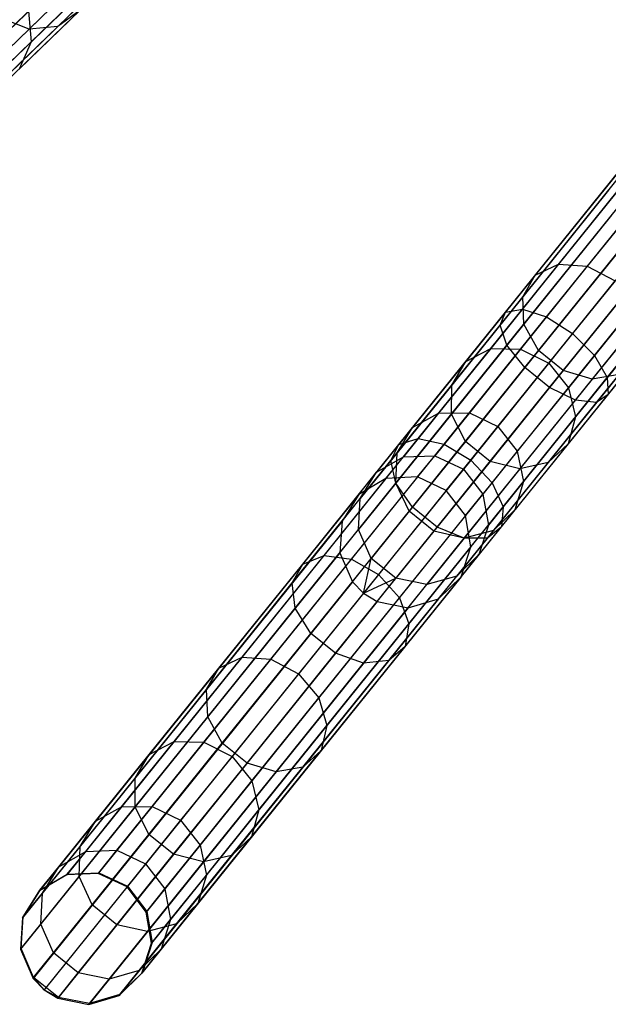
# Model space of a CAD drawing. Extents: x -91 to 92, y -91 to 92.
# Tile 2 of 256: x -57.52 to -48.63, y -71.09 to -56.21. Entities that reach past the tile are written whole.
import ezdxf

# ---------------------------------------------------------------- set-up
doc = ezdxf.new("R2010")
doc.units = 0
doc.header["$LTSCALE"] = 25.4
doc.layers.get('0').update_dxf_attribs({"linetype": 'CONTINUOUS'})

# ---------------------------------------------------------------- blocks, each defined once
blk = doc.blocks.new('NL2500012258_STL_2')
at = {"color": 0}
for p, q in [((34.42, -56.933, 31.687), (36.193, -55.215, 30.267)), ((34.42, -56.933, 31.687), (36.193, -55.215, 30.267)), ((34.542, -57.315, 31.425), (36.344, -55.568, 29.981)), ((34.542, -57.315, 31.425), (36.344, -55.568, 29.981)), ((36.117, -55.565, 170.388), (34.864, -56.779, 167.811)), ((36.117, -55.565, 170.388), (34.864, -56.779, 167.811)), ((36.528, -55.545, 170.143), (35.299, -56.737, 167.616)), ((36.528, -55.545, 170.143), (35.299, -56.737, 167.616)), ((33.899, -57.715, 30.336), (35.823, -55.849, 28.794)), ((33.899, -57.715, 30.336), (35.823, -55.849, 28.794)), ((34.248, -57.756, 30.661), (36.135, -55.926, 29.149)), ((34.248, -57.756, 30.661), (36.135, -55.926, 29.149)), ((34.479, -57.612, 31.055), (36.323, -55.824, 29.578)), ((34.479, -57.612, 31.055), (36.323, -55.824, 29.578)), ((35.796, -56.099, 167.157), (34.895, -56.972, 164.527)), ((35.796, -56.099, 167.157), (34.895, -56.972, 164.527)), ((34.858, -56.509, 164.412), (34.26, -57.089, 161.67)), ((34.858, -56.509, 164.412), (34.26, -57.089, 161.67)), ((35.635, -56.491, 167.38), (34.714, -57.384, 164.689)), ((35.635, -56.491, 167.38), (34.714, -57.384, 164.689)), ((34.858, -56.509, 164.412), (34.895, -56.972, 164.527)), ((34.858, -56.509, 164.412), (34.895, -56.972, 164.527)), ((35.635, -56.491, 167.38), (35.299, -56.737, 167.616)), ((35.635, -56.491, 167.38), (35.299, -56.737, 167.616)), ((34.864, -56.779, 167.811), (34.431, -56.609, 167.922)), ((34.864, -56.779, 167.811), (34.431, -56.609, 167.922)), ((34.864, -56.779, 167.811), (33.903, -57.712, 165.003)), ((34.864, -56.779, 167.811), (33.903, -57.712, 165.003)), ((35.299, -56.737, 167.616), (34.356, -57.651, 164.861)), ((35.299, -56.737, 167.616), (34.356, -57.651, 164.861)), ((35.299, -56.737, 167.616), (34.864, -56.779, 167.811)), ((35.299, -56.737, 167.616), (34.864, -56.779, 167.811)), ((34.895, -56.972, 164.527), (34.287, -57.562, 161.739)), ((34.895, -56.972, 164.527), (34.287, -57.562, 161.739)), ((34.895, -56.972, 164.527), (34.714, -57.384, 164.689)), ((34.895, -56.972, 164.527), (34.714, -57.384, 164.689)), ((42.061, -61.055, 29.578), (43.79, -58.906, 28.498)), ((42.061, -61.055, 29.578), (43.79, -58.906, 28.498)), ((42.314, -61.011, 29.981), (44.005, -58.91, 28.926)), ((42.314, -61.011, 29.981), (44.005, -58.91, 28.926)), ((43.776, -58.924, 172.039), (42.508, -60.499, 169.848)), ((43.776, -58.924, 172.039), (42.508, -60.499, 169.848)), ((44.099, -58.793, 171.712), (42.86, -60.332, 169.57)), ((44.099, -58.793, 171.712), (42.86, -60.332, 169.57)), ((44.514, -58.849, 171.48), (43.295, -60.363, 169.373)), ((44.514, -58.849, 171.48), (43.295, -60.363, 169.373)), ((41.977, -61.252, 29.149), (43.748, -59.051, 28.044)), ((41.977, -61.252, 29.149), (43.748, -59.051, 28.044)), ((42.68, -61.128, 30.267), (44.343, -59.062, 29.23)), ((42.68, -61.128, 30.267), (44.343, -59.062, 29.23)), ((43.617, -59.213, 172.386), (42.32, -60.826, 170.143)), ((43.617, -59.213, 172.386), (42.32, -60.826, 170.143)), ((42.082, -61.555, 28.794), (43.887, -59.312, 27.668)), ((42.082, -61.555, 28.794), (43.887, -59.312, 27.668)), ((44.726, -59.327, 29.339), (43.073, -61.381, 30.37)), ((44.726, -59.327, 29.339), (43.073, -61.381, 30.37)), ((43.661, -59.593, 172.674), (42.338, -61.237, 170.388)), ((43.661, -59.593, 172.674), (42.338, -61.237, 170.388)), ((42.352, -61.895, 28.593), (44.176, -59.628, 27.455)), ((42.352, -61.895, 28.593), (44.176, -59.628, 27.455)), ((43.404, -61.711, 30.267), (45.067, -59.645, 29.23)), ((43.404, -61.711, 30.267), (45.067, -59.645, 29.23)), ((42.725, -62.195, 28.593), (44.549, -59.928, 27.455)), ((42.725, -62.195, 28.593), (44.549, -59.928, 27.455)), ((43.597, -62.043, 29.981), (45.287, -59.942, 28.926)), ((43.597, -62.043, 29.981), (45.287, -59.942, 28.926)), ((43.896, -59.977, 172.837), (42.559, -61.638, 170.526)), ((43.896, -59.977, 172.837), (42.559, -61.638, 170.526)), ((43.115, -62.386, 28.794), (44.92, -60.143, 27.668)), ((43.115, -62.386, 28.794), (44.92, -60.143, 27.668)), ((43.434, -62.424, 29.149), (45.205, -60.223, 28.044)), ((43.434, -62.424, 29.149), (45.205, -60.223, 28.044)), ((43.608, -62.3, 29.578), (45.337, -60.151, 28.498)), ((43.608, -62.3, 29.578), (45.337, -60.151, 28.498)), ((42.86, -60.332, 169.57), (41.836, -61.605, 167.157)), ((42.86, -60.332, 169.57), (41.836, -61.605, 167.157)), ((43.295, -60.363, 169.373), (42.288, -61.615, 166.999)), ((43.295, -60.363, 169.373), (42.288, -61.615, 166.999)), ((42.508, -60.499, 169.848), (42.86, -60.332, 169.57)), ((42.508, -60.499, 169.848), (42.86, -60.332, 169.57)), ((42.86, -60.332, 169.57), (43.295, -60.363, 169.373)), ((42.86, -60.332, 169.57), (43.295, -60.363, 169.373)), ((44.269, -60.277, 172.837), (42.932, -61.938, 170.526)), ((44.269, -60.277, 172.837), (42.932, -61.938, 170.526)), ((43.295, -60.363, 169.373), (43.714, -60.585, 169.302)), ((43.295, -60.363, 169.373), (43.714, -60.585, 169.302)), ((42.508, -60.499, 169.848), (41.46, -61.801, 167.38)), ((42.508, -60.499, 169.848), (41.46, -61.801, 167.38)), ((42.32, -60.826, 170.143), (42.508, -60.499, 169.848)), ((42.32, -60.826, 170.143), (42.508, -60.499, 169.848)), ((44.694, -60.424, 172.674), (43.371, -62.068, 170.388)), ((44.694, -60.424, 172.674), (43.371, -62.068, 170.388)), ((42.712, -61.829, 166.943), (43.714, -60.585, 169.302)), ((42.712, -61.829, 166.943), (43.714, -60.585, 169.302)), ((42.32, -60.826, 170.143), (41.247, -62.159, 167.616)), ((42.32, -60.826, 170.143), (41.247, -62.159, 167.616)), ((42.338, -61.237, 170.388), (42.32, -60.826, 170.143)), ((42.338, -61.237, 170.388), (42.32, -60.826, 170.143)), ((40.741, -62.966, 31.425), (42.314, -61.011, 29.981)), ((40.741, -62.966, 31.425), (42.314, -61.011, 29.981)), ((42.061, -61.055, 29.578), (42.314, -61.011, 29.981)), ((42.061, -61.055, 29.578), (42.314, -61.011, 29.981)), ((42.314, -61.011, 29.981), (42.68, -61.128, 30.267)), ((42.314, -61.011, 29.981), (42.68, -61.128, 30.267)), ((44.019, -60.946, 169.373), (43.012, -62.198, 166.999)), ((44.019, -60.946, 169.373), (43.012, -62.198, 166.999)), ((40.451, -63.056, 31.055), (42.061, -61.055, 29.578)), ((40.451, -63.056, 31.055), (42.061, -61.055, 29.578)), ((41.132, -63.052, 31.687), (42.68, -61.128, 30.267)), ((41.132, -63.052, 31.687), (42.68, -61.128, 30.267)), ((41.977, -61.252, 29.149), (42.061, -61.055, 29.578)), ((41.977, -61.252, 29.149), (42.061, -61.055, 29.578)), ((42.68, -61.128, 30.267), (43.073, -61.381, 30.37)), ((42.68, -61.128, 30.267), (43.073, -61.381, 30.37)), ((40.329, -63.3, 30.661), (41.977, -61.252, 29.149)), ((40.329, -63.3, 30.661), (41.977, -61.252, 29.149)), ((42.338, -61.237, 170.388), (41.244, -62.596, 167.811)), ((42.338, -61.237, 170.388), (41.244, -62.596, 167.811)), ((42.082, -61.555, 28.794), (41.977, -61.252, 29.149)), ((42.082, -61.555, 28.794), (41.977, -61.252, 29.149)), ((42.559, -61.638, 170.526), (42.338, -61.237, 170.388)), ((42.559, -61.638, 170.526), (42.338, -61.237, 170.388)), ((43.073, -61.381, 30.37), (41.534, -63.293, 31.782)), ((43.073, -61.381, 30.37), (41.534, -63.293, 31.782)), ((43.073, -61.381, 30.37), (43.404, -61.711, 30.267)), ((43.073, -61.381, 30.37), (43.404, -61.711, 30.267)), ((44.143, -61.364, 169.57), (43.118, -62.637, 167.157)), ((44.143, -61.364, 169.57), (43.118, -62.637, 167.157)), ((40.402, -63.643, 30.336), (42.082, -61.555, 28.794)), ((40.402, -63.643, 30.336), (42.082, -61.555, 28.794)), ((41.836, -61.605, 167.157), (41.05, -62.583, 164.527)), ((41.836, -61.605, 167.157), (41.05, -62.583, 164.527)), ((41.46, -61.801, 167.38), (41.836, -61.605, 167.157)), ((41.46, -61.801, 167.38), (41.836, -61.605, 167.157)), ((41.836, -61.605, 167.157), (42.288, -61.615, 166.999)), ((41.836, -61.605, 167.157), (42.288, -61.615, 166.999)), ((42.352, -61.895, 28.593), (42.082, -61.555, 28.794)), ((42.352, -61.895, 28.593), (42.082, -61.555, 28.794)), ((42.559, -61.638, 170.526), (41.454, -63.012, 167.922)), ((42.559, -61.638, 170.526), (41.454, -63.012, 167.922)), ((42.288, -61.615, 166.999), (41.514, -62.577, 164.412)), ((42.288, -61.615, 166.999), (41.514, -62.577, 164.412)), ((41.856, -63.635, 31.687), (43.404, -61.711, 30.267)), ((41.856, -63.635, 31.687), (43.404, -61.711, 30.267)), ((42.288, -61.615, 166.999), (42.712, -61.829, 166.943)), ((42.288, -61.615, 166.999), (42.712, -61.829, 166.943)), ((42.932, -61.938, 170.526), (42.559, -61.638, 170.526)), ((42.932, -61.938, 170.526), (42.559, -61.638, 170.526)), ((44.055, -61.744, 169.848), (43.007, -63.046, 167.38)), ((44.055, -61.744, 169.848), (43.007, -63.046, 167.38)), ((43.404, -61.711, 30.267), (43.597, -62.043, 29.981)), ((43.404, -61.711, 30.267), (43.597, -62.043, 29.981)), ((40.654, -64.006, 30.152), (42.352, -61.895, 28.593)), ((40.654, -64.006, 30.152), (42.352, -61.895, 28.593)), ((41.46, -61.801, 167.38), (40.656, -62.801, 164.689)), ((41.46, -61.801, 167.38), (40.656, -62.801, 164.689)), ((41.247, -62.159, 167.616), (41.46, -61.801, 167.38)), ((41.247, -62.159, 167.616), (41.46, -61.801, 167.38)), ((41.943, -62.785, 164.371), (42.712, -61.829, 166.943)), ((41.943, -62.785, 164.371), (42.712, -61.829, 166.943)), ((42.725, -62.195, 28.593), (42.352, -61.895, 28.593)), ((42.725, -62.195, 28.593), (42.352, -61.895, 28.593)), ((42.712, -61.829, 166.943), (43.012, -62.198, 166.999)), ((42.712, -61.829, 166.943), (43.012, -62.198, 166.999)), ((42.932, -61.938, 170.526), (41.826, -63.312, 167.922)), ((42.932, -61.938, 170.526), (41.826, -63.312, 167.922)), ((42.023, -63.998, 31.425), (43.597, -62.043, 29.981)), ((42.023, -63.998, 31.425), (43.597, -62.043, 29.981)), ((43.777, -61.998, 170.143), (42.704, -63.331, 167.616)), ((43.777, -61.998, 170.143), (42.704, -63.331, 167.616)), ((43.371, -62.068, 170.388), (42.932, -61.938, 170.526)), ((43.371, -62.068, 170.388), (42.932, -61.938, 170.526)), ((43.777, -61.998, 170.143), (43.371, -62.068, 170.388)), ((43.777, -61.998, 170.143), (43.371, -62.068, 170.388)), ((43.597, -62.043, 29.981), (43.608, -62.3, 29.578)), ((43.597, -62.043, 29.981), (43.608, -62.3, 29.578)), ((41.247, -62.159, 167.616), (40.423, -63.183, 164.861)), ((41.247, -62.159, 167.616), (40.423, -63.183, 164.861)), ((41.027, -64.306, 30.152), (42.725, -62.195, 28.593)), ((41.027, -64.306, 30.152), (42.725, -62.195, 28.593)), ((41.244, -62.596, 167.811), (41.247, -62.159, 167.616)), ((41.244, -62.596, 167.811), (41.247, -62.159, 167.616)), ((43.012, -62.198, 166.999), (42.238, -63.159, 164.412)), ((43.012, -62.198, 166.999), (42.238, -63.159, 164.412)), ((43.371, -62.068, 170.388), (42.278, -63.427, 167.811)), ((43.371, -62.068, 170.388), (42.278, -63.427, 167.811)), ((43.115, -62.386, 28.794), (42.725, -62.195, 28.593)), ((43.115, -62.386, 28.794), (42.725, -62.195, 28.593)), ((43.012, -62.198, 166.999), (43.118, -62.637, 167.157)), ((43.012, -62.198, 166.999), (43.118, -62.637, 167.157)), ((41.998, -64.3, 31.055), (43.608, -62.3, 29.578)), ((41.998, -64.3, 31.055), (43.608, -62.3, 29.578)), ((43.608, -62.3, 29.578), (43.434, -62.424, 29.149)), ((43.608, -62.3, 29.578), (43.434, -62.424, 29.149)), ((41.435, -64.474, 30.336), (43.115, -62.386, 28.794)), ((41.435, -64.474, 30.336), (43.115, -62.386, 28.794)), ((41.786, -64.472, 30.661), (43.434, -62.424, 29.149)), ((41.786, -64.472, 30.661), (43.434, -62.424, 29.149)), ((43.434, -62.424, 29.149), (43.115, -62.386, 28.794)), ((43.434, -62.424, 29.149), (43.115, -62.386, 28.794)), ((41.244, -62.596, 167.811), (40.405, -63.639, 165.003)), ((41.244, -62.596, 167.811), (40.405, -63.639, 165.003)), ((41.05, -62.583, 164.527), (40.519, -63.243, 161.739)), ((41.05, -62.583, 164.527), (40.519, -63.243, 161.739)), ((40.656, -62.801, 164.689), (41.05, -62.583, 164.527)), ((40.656, -62.801, 164.689), (41.05, -62.583, 164.527)), ((41.514, -62.577, 164.412), (40.992, -63.226, 161.67)), ((41.514, -62.577, 164.412), (40.992, -63.226, 161.67)), ((41.05, -62.583, 164.527), (41.514, -62.577, 164.412)), ((41.05, -62.583, 164.527), (41.514, -62.577, 164.412)), ((41.454, -63.012, 167.922), (41.244, -62.596, 167.811)), ((41.454, -63.012, 167.922), (41.244, -62.596, 167.811)), ((41.514, -62.577, 164.412), (41.943, -62.785, 164.371)), ((41.514, -62.577, 164.412), (41.943, -62.785, 164.371)), ((43.118, -62.637, 167.157), (42.332, -63.614, 164.527)), ((43.118, -62.637, 167.157), (42.332, -63.614, 164.527)), ((43.118, -62.637, 167.157), (43.007, -63.046, 167.38)), ((43.118, -62.637, 167.157), (43.007, -63.046, 167.38)), ((41.424, -63.43, 161.645), (41.943, -62.785, 164.371)), ((41.424, -63.43, 161.645), (41.943, -62.785, 164.371)), ((41.943, -62.785, 164.371), (42.238, -63.159, 164.412)), ((41.943, -62.785, 164.371), (42.238, -63.159, 164.412)), ((40.656, -62.801, 164.689), (40.113, -63.476, 161.837)), ((40.656, -62.801, 164.689), (40.113, -63.476, 161.837)), ((40.423, -63.183, 164.861), (40.656, -62.801, 164.689)), ((40.423, -63.183, 164.861), (40.656, -62.801, 164.689)), ((38.997, -64.863, 32.897), (40.451, -63.056, 31.055)), ((38.997, -64.863, 32.897), (40.451, -63.056, 31.055)), ((39.319, -64.733, 33.225), (40.741, -62.966, 31.425)), ((39.319, -64.733, 33.225), (40.741, -62.966, 31.425)), ((39.734, -64.79, 33.459), (41.132, -63.052, 31.687)), ((39.734, -64.79, 33.459), (41.132, -63.052, 31.687)), ((40.329, -63.3, 30.661), (40.451, -63.056, 31.055)), ((40.329, -63.3, 30.661), (40.451, -63.056, 31.055)), ((40.451, -63.056, 31.055), (40.741, -62.966, 31.425)), ((40.451, -63.056, 31.055), (40.741, -62.966, 31.425)), ((41.454, -63.012, 167.922), (40.605, -64.066, 165.084)), ((41.454, -63.012, 167.922), (40.605, -64.066, 165.084)), ((40.741, -62.966, 31.425), (41.132, -63.052, 31.687)), ((40.741, -62.966, 31.425), (41.132, -63.052, 31.687)), ((41.132, -63.052, 31.687), (41.534, -63.293, 31.782)), ((41.132, -63.052, 31.687), (41.534, -63.293, 31.782)), ((41.826, -63.312, 167.922), (41.454, -63.012, 167.922)), ((41.826, -63.312, 167.922), (41.454, -63.012, 167.922)), ((43.007, -63.046, 167.38), (42.203, -64.046, 164.689)), ((43.007, -63.046, 167.38), (42.203, -64.046, 164.689)), ((43.007, -63.046, 167.38), (42.704, -63.331, 167.616)), ((43.007, -63.046, 167.38), (42.704, -63.331, 167.616)), ((40.423, -63.183, 164.861), (39.867, -63.874, 161.94)), ((40.423, -63.183, 164.861), (39.867, -63.874, 161.94)), ((40.113, -63.476, 161.837), (40.519, -63.243, 161.739)), ((40.113, -63.476, 161.837), (40.519, -63.243, 161.739)), ((40.255, -63.57, 158.856), (40.519, -63.243, 161.739)), ((40.255, -63.57, 158.856), (40.519, -63.243, 161.739)), ((40.405, -63.639, 165.003), (40.423, -63.183, 164.861)), ((40.405, -63.639, 165.003), (40.423, -63.183, 164.861)), ((40.519, -63.243, 161.739), (40.992, -63.226, 161.67)), ((40.519, -63.243, 161.739), (40.992, -63.226, 161.67)), ((40.732, -63.548, 158.833), (40.992, -63.226, 161.67)), ((40.732, -63.548, 158.833), (40.992, -63.226, 161.67)), ((40.992, -63.226, 161.67), (41.424, -63.43, 161.645)), ((40.992, -63.226, 161.67), (41.424, -63.43, 161.645)), ((42.238, -63.159, 164.412), (41.716, -63.808, 161.67)), ((42.238, -63.159, 164.412), (41.716, -63.808, 161.67)), ((42.238, -63.159, 164.412), (42.332, -63.614, 164.527)), ((42.238, -63.159, 164.412), (42.332, -63.614, 164.527)), ((38.84, -65.15, 32.548), (40.329, -63.3, 30.661)), ((38.84, -65.15, 32.548), (40.329, -63.3, 30.661)), ((41.534, -63.293, 31.782), (40.144, -65.02, 33.543)), ((41.534, -63.293, 31.782), (40.144, -65.02, 33.543)), ((40.402, -63.643, 30.336), (40.329, -63.3, 30.661)), ((40.402, -63.643, 30.336), (40.329, -63.3, 30.661)), ((41.826, -63.312, 167.922), (40.978, -64.366, 165.084)), ((41.826, -63.312, 167.922), (40.978, -64.366, 165.084)), ((41.534, -63.293, 31.782), (41.856, -63.635, 31.687)), ((41.534, -63.293, 31.782), (41.856, -63.635, 31.687)), ((42.278, -63.427, 167.811), (41.826, -63.312, 167.922)), ((42.278, -63.427, 167.811), (41.826, -63.312, 167.922)), ((42.704, -63.331, 167.616), (41.88, -64.355, 164.861)), ((42.704, -63.331, 167.616), (41.88, -64.355, 164.861)), ((42.704, -63.331, 167.616), (42.278, -63.427, 167.811)), ((42.704, -63.331, 167.616), (42.278, -63.427, 167.811)), ((39.843, -63.812, 158.887), (40.113, -63.476, 161.837)), ((39.843, -63.812, 158.887), (40.113, -63.476, 161.837)), ((39.867, -63.874, 161.94), (40.113, -63.476, 161.837)), ((39.867, -63.874, 161.94), (40.113, -63.476, 161.837)), ((41.166, -63.75, 158.825), (41.424, -63.43, 161.645)), ((41.166, -63.75, 158.825), (41.424, -63.43, 161.645)), ((41.424, -63.43, 161.645), (41.716, -63.808, 161.67)), ((41.424, -63.43, 161.645), (41.716, -63.808, 161.67)), ((42.278, -63.427, 167.811), (41.438, -64.471, 165.003)), ((42.278, -63.427, 167.811), (41.438, -64.471, 165.003)), ((40.255, -63.57, 158.856), (35.433, -69.563, 48.856)), ((40.255, -63.57, 158.856), (35.433, -69.563, 48.856)), ((40.732, -63.548, 158.833), (35.91, -69.541, 48.833)), ((40.732, -63.548, 158.833), (35.91, -69.541, 48.833)), ((38.884, -65.529, 32.258), (40.402, -63.643, 30.336)), ((38.884, -65.529, 32.258), (40.402, -63.643, 30.336)), ((40.405, -63.639, 165.003), (39.838, -64.344, 162.026)), ((40.405, -63.639, 165.003), (39.838, -64.344, 162.026)), ((40.255, -63.57, 158.856), (39.843, -63.812, 158.887)), ((40.255, -63.57, 158.856), (39.843, -63.812, 158.887)), ((40.732, -63.548, 158.833), (40.255, -63.57, 158.856)), ((40.732, -63.548, 158.833), (40.255, -63.57, 158.856)), ((40.654, -64.006, 30.152), (40.402, -63.643, 30.336)), ((40.654, -64.006, 30.152), (40.402, -63.643, 30.336)), ((40.605, -64.066, 165.084), (40.405, -63.639, 165.003)), ((40.605, -64.066, 165.084), (40.405, -63.639, 165.003)), ((40.458, -65.372, 33.459), (41.856, -63.635, 31.687)), ((40.458, -65.372, 33.459), (41.856, -63.635, 31.687)), ((41.166, -63.75, 158.825), (40.732, -63.548, 158.833)), ((41.166, -63.75, 158.825), (40.732, -63.548, 158.833)), ((42.332, -63.614, 164.527), (41.801, -64.274, 161.739)), ((42.332, -63.614, 164.527), (41.801, -64.274, 161.739)), ((41.856, -63.635, 31.687), (42.023, -63.998, 31.425)), ((41.856, -63.635, 31.687), (42.023, -63.998, 31.425)), ((42.332, -63.614, 164.527), (42.203, -64.046, 164.689)), ((42.332, -63.614, 164.527), (42.203, -64.046, 164.689)), ((39.843, -63.812, 158.887), (35.02, -69.804, 48.887)), ((39.843, -63.812, 158.887), (35.02, -69.804, 48.887)), ((41.166, -63.75, 158.825), (36.344, -69.743, 48.825)), ((41.166, -63.75, 158.825), (36.344, -69.743, 48.825)), ((39.843, -63.812, 158.887), (39.591, -64.217, 158.92)), ((39.843, -63.812, 158.887), (39.591, -64.217, 158.92)), ((41.457, -64.131, 158.833), (41.166, -63.75, 158.825)), ((41.457, -64.131, 158.833), (41.166, -63.75, 158.825)), ((41.457, -64.131, 158.833), (41.716, -63.808, 161.67)), ((41.457, -64.131, 158.833), (41.716, -63.808, 161.67)), ((41.716, -63.808, 161.67), (41.801, -64.274, 161.739)), ((41.716, -63.808, 161.67), (41.801, -64.274, 161.739)), ((39.591, -64.217, 158.92), (39.867, -63.874, 161.94)), ((39.591, -64.217, 158.92), (39.867, -63.874, 161.94)), ((39.838, -64.344, 162.026), (39.867, -63.874, 161.94)), ((39.838, -64.344, 162.026), (39.867, -63.874, 161.94)), ((41.457, -64.131, 158.833), (36.634, -70.124, 48.833)), ((41.457, -64.131, 158.833), (36.634, -70.124, 48.833)), ((39.119, -65.912, 32.095), (40.654, -64.006, 30.152)), ((39.119, -65.912, 32.095), (40.654, -64.006, 30.152)), ((40.605, -64.066, 165.084), (40.032, -64.779, 162.075)), ((40.605, -64.066, 165.084), (40.032, -64.779, 162.075)), ((40.602, -65.765, 33.225), (42.023, -63.998, 31.425)), ((40.602, -65.765, 33.225), (42.023, -63.998, 31.425)), ((40.978, -64.366, 165.084), (40.605, -64.066, 165.084)), ((40.978, -64.366, 165.084), (40.605, -64.066, 165.084)), ((41.027, -64.306, 30.152), (40.654, -64.006, 30.152)), ((41.027, -64.306, 30.152), (40.654, -64.006, 30.152)), ((41.537, -64.602, 158.856), (41.457, -64.131, 158.833)), ((41.537, -64.602, 158.856), (41.457, -64.131, 158.833)), ((42.203, -64.046, 164.689), (41.659, -64.721, 161.837)), ((42.203, -64.046, 164.689), (41.659, -64.721, 161.837)), ((42.203, -64.046, 164.689), (41.88, -64.355, 164.861)), ((42.203, -64.046, 164.689), (41.88, -64.355, 164.861)), ((42.023, -63.998, 31.425), (41.998, -64.3, 31.055)), ((42.023, -63.998, 31.425), (41.998, -64.3, 31.055)), ((39.591, -64.217, 158.92), (34.768, -70.21, 48.92)), ((39.591, -64.217, 158.92), (34.768, -70.21, 48.92)), ((39.591, -64.217, 158.92), (39.556, -64.694, 158.947)), ((39.591, -64.217, 158.92), (39.556, -64.694, 158.947)), ((41.537, -64.602, 158.856), (41.801, -64.274, 161.739)), ((41.537, -64.602, 158.856), (41.801, -64.274, 161.739)), ((41.801, -64.274, 161.739), (41.659, -64.721, 161.837)), ((41.801, -64.274, 161.739), (41.659, -64.721, 161.837)), ((39.492, -66.212, 32.095), (41.027, -64.306, 30.152)), ((39.492, -66.212, 32.095), (41.027, -64.306, 30.152)), ((39.556, -64.694, 158.947), (39.838, -64.344, 162.026)), ((39.556, -64.694, 158.947), (39.838, -64.344, 162.026)), ((40.032, -64.779, 162.075), (39.838, -64.344, 162.026)), ((40.032, -64.779, 162.075), (39.838, -64.344, 162.026)), ((40.978, -64.366, 165.084), (40.405, -65.079, 162.075)), ((40.978, -64.366, 165.084), (40.405, -65.079, 162.075)), ((40.544, -66.108, 32.897), (41.998, -64.3, 31.055)), ((40.544, -66.108, 32.897), (41.998, -64.3, 31.055)), ((41.438, -64.471, 165.003), (40.978, -64.366, 165.084)), ((41.438, -64.471, 165.003), (40.978, -64.366, 165.084)), ((41.435, -64.474, 30.336), (41.027, -64.306, 30.152)), ((41.435, -64.474, 30.336), (41.027, -64.306, 30.152)), ((41.88, -64.355, 164.861), (41.324, -65.046, 161.94)), ((41.88, -64.355, 164.861), (41.324, -65.046, 161.94)), ((41.88, -64.355, 164.861), (41.438, -64.471, 165.003)), ((41.88, -64.355, 164.861), (41.438, -64.471, 165.003)), ((41.998, -64.3, 31.055), (41.786, -64.472, 30.661)), ((41.998, -64.3, 31.055), (41.786, -64.472, 30.661)), ((39.917, -66.36, 32.258), (41.435, -64.474, 30.336)), ((39.917, -66.36, 32.258), (41.435, -64.474, 30.336)), ((40.297, -66.323, 32.548), (41.786, -64.472, 30.661)), ((40.297, -66.323, 32.548), (41.786, -64.472, 30.661)), ((41.438, -64.471, 165.003), (40.871, -65.175, 162.026)), ((41.438, -64.471, 165.003), (40.871, -65.175, 162.026)), ((41.786, -64.472, 30.661), (41.435, -64.474, 30.336)), ((41.786, -64.472, 30.661), (41.435, -64.474, 30.336)), ((39.556, -64.694, 158.947), (34.734, -70.686, 48.947)), ((39.556, -64.694, 158.947), (34.734, -70.686, 48.947)), ((41.537, -64.602, 158.856), (36.715, -70.595, 48.856)), ((41.537, -64.602, 158.856), (36.715, -70.595, 48.856)), ((38.081, -66.271, 35.343), (39.319, -64.733, 33.225)), ((38.081, -66.271, 35.343), (39.319, -64.733, 33.225)), ((38.997, -64.863, 32.897), (39.319, -64.733, 33.225)), ((38.997, -64.863, 32.897), (39.319, -64.733, 33.225)), ((39.319, -64.733, 33.225), (39.734, -64.79, 33.459)), ((39.319, -64.733, 33.225), (39.734, -64.79, 33.459)), ((39.556, -64.694, 158.947), (39.747, -65.132, 158.963)), ((39.556, -64.694, 158.947), (39.747, -65.132, 158.963)), ((41.659, -64.721, 161.837), (41.324, -65.046, 161.94)), ((41.659, -64.721, 161.837), (41.324, -65.046, 161.94)), ((41.39, -65.056, 158.887), (41.537, -64.602, 158.856)), ((41.39, -65.056, 158.887), (41.537, -64.602, 158.856)), ((41.39, -65.056, 158.887), (41.659, -64.721, 161.837)), ((41.39, -65.056, 158.887), (41.659, -64.721, 161.837)), ((37.73, -66.437, 35.063), (38.997, -64.863, 32.897)), ((37.73, -66.437, 35.063), (38.997, -64.863, 32.897)), ((38.516, -66.303, 35.542), (39.734, -64.79, 33.459)), ((38.516, -66.303, 35.542), (39.734, -64.79, 33.459)), ((38.84, -65.15, 32.548), (38.997, -64.863, 32.897)), ((38.84, -65.15, 32.548), (38.997, -64.863, 32.897)), ((39.734, -64.79, 33.459), (40.144, -65.02, 33.543)), ((39.734, -64.79, 33.459), (40.144, -65.02, 33.543)), ((39.747, -65.132, 158.963), (40.032, -64.779, 162.075)), ((39.747, -65.132, 158.963), (40.032, -64.779, 162.075)), ((39.915, -65.305, 158.965), (40.032, -64.779, 162.075)), ((39.915, -65.305, 158.965), (40.032, -64.779, 162.075)), ((40.405, -65.079, 162.075), (40.032, -64.779, 162.075)), ((40.405, -65.079, 162.075), (40.032, -64.779, 162.075)), ((40.144, -65.02, 33.543), (38.934, -66.525, 35.613)), ((40.144, -65.02, 33.543), (38.934, -66.525, 35.613)), ((40.144, -65.02, 33.543), (40.458, -65.372, 33.459)), ((40.144, -65.02, 33.543), (40.458, -65.372, 33.459)), ((39.747, -65.132, 158.963), (34.925, -71.125, 48.963)), ((39.747, -65.132, 158.963), (34.925, -71.125, 48.963)), ((41.39, -65.056, 158.887), (36.567, -71.049, 48.887)), ((41.39, -65.056, 158.887), (36.567, -71.049, 48.887)), ((37.543, -66.762, 34.766), (38.84, -65.15, 32.548)), ((37.543, -66.762, 34.766), (38.84, -65.15, 32.548)), ((38.884, -65.529, 32.258), (38.84, -65.15, 32.548)), ((38.884, -65.529, 32.258), (38.84, -65.15, 32.548)), ((39.747, -65.132, 158.963), (39.915, -65.305, 158.965)), ((39.747, -65.132, 158.963), (39.915, -65.305, 158.965)), ((39.915, -65.305, 158.965), (40.405, -65.079, 162.075)), ((39.915, -65.305, 158.965), (40.405, -65.079, 162.075)), ((40.12, -65.432, 158.963), (40.405, -65.079, 162.075)), ((40.12, -65.432, 158.963), (40.405, -65.079, 162.075)), ((40.871, -65.175, 162.026), (40.405, -65.079, 162.075)), ((40.871, -65.175, 162.026), (40.405, -65.079, 162.075)), ((40.589, -65.525, 158.947), (40.871, -65.175, 162.026)), ((40.589, -65.525, 158.947), (40.871, -65.175, 162.026)), ((41.324, -65.046, 161.94), (40.871, -65.175, 162.026)), ((41.324, -65.046, 161.94), (40.871, -65.175, 162.026)), ((41.047, -65.389, 158.92), (41.324, -65.046, 161.94)), ((41.047, -65.389, 158.92), (41.324, -65.046, 161.94)), ((41.047, -65.389, 158.92), (41.39, -65.056, 158.887)), ((41.047, -65.389, 158.92), (41.39, -65.056, 158.887)), ((39.915, -65.305, 158.965), (35.093, -71.298, 48.965)), ((39.915, -65.305, 158.965), (35.093, -71.298, 48.965)), ((39.915, -65.305, 158.965), (40.12, -65.432, 158.963)), ((39.915, -65.305, 158.965), (40.12, -65.432, 158.963)), ((40.12, -65.432, 158.963), (35.298, -71.425, 48.963)), ((40.12, -65.432, 158.963), (35.298, -71.425, 48.963)), ((41.047, -65.389, 158.92), (36.225, -71.382, 48.92)), ((41.047, -65.389, 158.92), (36.225, -71.382, 48.92)), ((39.24, -66.886, 35.542), (40.458, -65.372, 33.459)), ((39.24, -66.886, 35.542), (40.458, -65.372, 33.459)), ((40.12, -65.432, 158.963), (40.589, -65.525, 158.947)), ((40.12, -65.432, 158.963), (40.589, -65.525, 158.947)), ((40.458, -65.372, 33.459), (40.602, -65.765, 33.225)), ((40.458, -65.372, 33.459), (40.602, -65.765, 33.225)), ((40.589, -65.525, 158.947), (41.047, -65.389, 158.92)), ((40.589, -65.525, 158.947), (41.047, -65.389, 158.92)), ((40.589, -65.525, 158.947), (35.767, -71.518, 48.947)), ((40.589, -65.525, 158.947), (35.767, -71.518, 48.947)), ((37.562, -67.172, 34.519), (38.884, -65.529, 32.258)), ((37.562, -67.172, 34.519), (38.884, -65.529, 32.258)), ((39.119, -65.912, 32.095), (38.884, -65.529, 32.258)), ((39.119, -65.912, 32.095), (38.884, -65.529, 32.258)), ((39.364, -67.303, 35.343), (40.602, -65.765, 33.225)), ((39.364, -67.303, 35.343), (40.602, -65.765, 33.225)), ((40.602, -65.765, 33.225), (40.544, -66.108, 32.897)), ((40.602, -65.765, 33.225), (40.544, -66.108, 32.897)), ((37.783, -67.572, 34.38), (39.119, -65.912, 32.095)), ((37.783, -67.572, 34.38), (39.119, -65.912, 32.095)), ((39.492, -66.212, 32.095), (39.119, -65.912, 32.095)), ((39.492, -66.212, 32.095), (39.119, -65.912, 32.095)), ((38.156, -67.873, 34.38), (39.492, -66.212, 32.095)), ((38.156, -67.873, 34.38), (39.492, -66.212, 32.095)), ((39.277, -67.681, 35.063), (40.544, -66.108, 32.897)), ((39.277, -67.681, 35.063), (40.544, -66.108, 32.897)), ((39.917, -66.36, 32.258), (39.492, -66.212, 32.095)), ((39.917, -66.36, 32.258), (39.492, -66.212, 32.095)), ((40.544, -66.108, 32.897), (40.297, -66.323, 32.548)), ((40.544, -66.108, 32.897), (40.297, -66.323, 32.548)), ((37.054, -67.547, 37.731), (38.081, -66.271, 35.343)), ((37.054, -67.547, 37.731), (38.081, -66.271, 35.343)), ((37.506, -67.558, 37.89), (38.516, -66.303, 35.542)), ((37.506, -67.558, 37.89), (38.516, -66.303, 35.542)), ((37.73, -66.437, 35.063), (38.081, -66.271, 35.343)), ((37.73, -66.437, 35.063), (38.081, -66.271, 35.343)), ((38.081, -66.271, 35.343), (38.516, -66.303, 35.542)), ((38.081, -66.271, 35.343), (38.516, -66.303, 35.542)), ((38.516, -66.303, 35.542), (38.934, -66.525, 35.613)), ((38.516, -66.303, 35.542), (38.934, -66.525, 35.613)), ((38.595, -68.003, 34.519), (39.917, -66.36, 32.258)), ((38.595, -68.003, 34.519), (39.917, -66.36, 32.258)), ((39, -67.934, 34.766), (40.297, -66.323, 32.548)), ((39, -67.934, 34.766), (40.297, -66.323, 32.548)), ((40.297, -66.323, 32.548), (39.917, -66.36, 32.258)), ((40.297, -66.323, 32.548), (39.917, -66.36, 32.258)), ((36.68, -67.742, 37.506), (37.73, -66.437, 35.063)), ((36.68, -67.742, 37.506), (37.73, -66.437, 35.063)), ((37.543, -66.762, 34.766), (37.73, -66.437, 35.063)), ((37.543, -66.762, 34.766), (37.73, -66.437, 35.063)), ((38.934, -66.525, 35.613), (37.93, -67.772, 37.948)), ((38.934, -66.525, 35.613), (37.93, -67.772, 37.948)), ((38.934, -66.525, 35.613), (39.24, -66.886, 35.542)), ((38.934, -66.525, 35.613), (39.24, -66.886, 35.542)), ((36.467, -68.099, 37.267), (37.543, -66.762, 34.766)), ((36.467, -68.099, 37.267), (37.543, -66.762, 34.766)), ((37.562, -67.172, 34.519), (37.543, -66.762, 34.766)), ((37.562, -67.172, 34.519), (37.543, -66.762, 34.766)), ((38.23, -68.141, 37.89), (39.24, -66.886, 35.542)), ((38.23, -68.141, 37.89), (39.24, -66.886, 35.542)), ((39.24, -66.886, 35.542), (39.364, -67.303, 35.343)), ((39.24, -66.886, 35.542), (39.364, -67.303, 35.343)), ((36.465, -68.534, 37.069), (37.562, -67.172, 34.519)), ((36.465, -68.534, 37.069), (37.562, -67.172, 34.519)), ((37.783, -67.572, 34.38), (37.562, -67.172, 34.519)), ((37.783, -67.572, 34.38), (37.562, -67.172, 34.519)), ((38.337, -68.579, 37.731), (39.364, -67.303, 35.343)), ((38.337, -68.579, 37.731), (39.364, -67.303, 35.343)), ((39.364, -67.303, 35.343), (39.277, -67.681, 35.063)), ((39.364, -67.303, 35.343), (39.277, -67.681, 35.063)), ((36.261, -68.533, 40.335), (37.054, -67.547, 37.731)), ((36.261, -68.533, 40.335), (37.054, -67.547, 37.731)), ((36.68, -67.742, 37.506), (37.054, -67.547, 37.731)), ((36.68, -67.742, 37.506), (37.054, -67.547, 37.731)), ((36.725, -68.528, 40.452), (37.506, -67.558, 37.89)), ((36.725, -68.528, 40.452), (37.506, -67.558, 37.89)), ((37.054, -67.547, 37.731), (37.506, -67.558, 37.89)), ((37.054, -67.547, 37.731), (37.506, -67.558, 37.89)), ((37.506, -67.558, 37.89), (37.93, -67.772, 37.948)), ((37.506, -67.558, 37.89), (37.93, -67.772, 37.948)), ((36.675, -68.95, 36.957), (37.783, -67.572, 34.38)), ((36.675, -68.95, 36.957), (37.783, -67.572, 34.38)), ((38.156, -67.873, 34.38), (37.783, -67.572, 34.38)), ((38.156, -67.873, 34.38), (37.783, -67.572, 34.38)), ((38.226, -68.987, 37.506), (39.277, -67.681, 35.063)), ((38.226, -68.987, 37.506), (39.277, -67.681, 35.063)), ((39.277, -67.681, 35.063), (39, -67.934, 34.766)), ((39.277, -67.681, 35.063), (39, -67.934, 34.766)), ((35.868, -68.751, 40.17), (36.68, -67.742, 37.506)), ((35.868, -68.751, 40.17), (36.68, -67.742, 37.506)), ((36.467, -68.099, 37.267), (36.68, -67.742, 37.506)), ((36.467, -68.099, 37.267), (36.68, -67.742, 37.506)), ((37.93, -67.772, 37.948), (37.154, -68.736, 40.494)), ((37.93, -67.772, 37.948), (37.154, -68.736, 40.494)), ((37.93, -67.772, 37.948), (38.23, -68.141, 37.89)), ((37.93, -67.772, 37.948), (38.23, -68.141, 37.89)), ((37.048, -69.25, 36.957), (38.156, -67.873, 34.38)), ((37.048, -69.25, 36.957), (38.156, -67.873, 34.38)), ((37.499, -69.366, 37.069), (38.595, -68.003, 34.519)), ((37.499, -69.366, 37.069), (38.595, -68.003, 34.519)), ((37.924, -69.271, 37.267), (39, -67.934, 34.766)), ((37.924, -69.271, 37.267), (39, -67.934, 34.766)), ((38.595, -68.003, 34.519), (38.156, -67.873, 34.38)), ((38.595, -68.003, 34.519), (38.156, -67.873, 34.38)), ((39, -67.934, 34.766), (38.595, -68.003, 34.519)), ((39, -67.934, 34.766), (38.595, -68.003, 34.519)), ((35.636, -69.131, 39.995), (36.467, -68.099, 37.267)), ((35.636, -69.131, 39.995), (36.467, -68.099, 37.267)), ((36.465, -68.534, 37.069), (36.467, -68.099, 37.267)), ((36.465, -68.534, 37.069), (36.467, -68.099, 37.267)), ((37.449, -69.111, 40.452), (38.23, -68.141, 37.89)), ((37.449, -69.111, 40.452), (38.23, -68.141, 37.89)), ((38.23, -68.141, 37.89), (38.337, -68.579, 37.731)), ((38.23, -68.141, 37.89), (38.337, -68.579, 37.731)), ((35.619, -69.587, 39.85), (36.465, -68.534, 37.069)), ((35.619, -69.587, 39.85), (36.465, -68.534, 37.069)), ((35.72, -69.206, 43.099), (36.261, -68.533, 40.335)), ((35.72, -69.206, 43.099), (36.261, -68.533, 40.335)), ((35.868, -68.751, 40.17), (36.261, -68.533, 40.335)), ((35.868, -68.751, 40.17), (36.261, -68.533, 40.335)), ((36.192, -69.19, 43.171), (36.725, -68.528, 40.452)), ((36.192, -69.19, 43.171), (36.725, -68.528, 40.452)), ((36.261, -68.533, 40.335), (36.725, -68.528, 40.452)), ((36.261, -68.533, 40.335), (36.725, -68.528, 40.452)), ((36.675, -68.95, 36.957), (36.465, -68.534, 37.069)), ((36.675, -68.95, 36.957), (36.465, -68.534, 37.069)), ((36.725, -68.528, 40.452), (37.154, -68.736, 40.494)), ((36.725, -68.528, 40.452), (37.154, -68.736, 40.494)), ((37.544, -69.565, 40.335), (38.337, -68.579, 37.731)), ((37.544, -69.565, 40.335), (38.337, -68.579, 37.731)), ((38.337, -68.579, 37.731), (38.226, -68.987, 37.506)), ((38.337, -68.579, 37.731), (38.226, -68.987, 37.506)), ((37.154, -68.736, 40.494), (36.624, -69.395, 43.197)), ((37.154, -68.736, 40.494), (36.624, -69.395, 43.197)), ((37.154, -68.736, 40.494), (37.449, -69.111, 40.452)), ((37.154, -68.736, 40.494), (37.449, -69.111, 40.452)), ((35.314, -69.44, 42.997), (35.868, -68.751, 40.17)), ((35.314, -69.44, 42.997), (35.868, -68.751, 40.17)), ((35.636, -69.131, 39.995), (35.868, -68.751, 40.17)), ((35.636, -69.131, 39.995), (35.868, -68.751, 40.17)), ((35.819, -70.014, 39.768), (36.675, -68.95, 36.957)), ((35.819, -70.014, 39.768), (36.675, -68.95, 36.957)), ((37.048, -69.25, 36.957), (36.675, -68.95, 36.957)), ((37.048, -69.25, 36.957), (36.675, -68.95, 36.957)), ((37.415, -69.995, 40.17), (38.226, -68.987, 37.506)), ((37.415, -69.995, 40.17), (38.226, -68.987, 37.506)), ((38.226, -68.987, 37.506), (37.924, -69.271, 37.267)), ((38.226, -68.987, 37.506), (37.924, -69.271, 37.267)), ((35.069, -69.836, 42.89), (35.636, -69.131, 39.995)), ((35.069, -69.836, 42.89), (35.636, -69.131, 39.995)), ((35.619, -69.587, 39.85), (35.636, -69.131, 39.995)), ((35.619, -69.587, 39.85), (35.636, -69.131, 39.995)), ((35.72, -69.206, 43.099), (36.192, -69.19, 43.171)), ((35.72, -69.206, 43.099), (36.192, -69.19, 43.171)), ((35.919, -69.53, 45.985), (36.192, -69.19, 43.171)), ((35.919, -69.53, 45.985), (36.192, -69.19, 43.171)), ((36.192, -69.19, 43.171), (36.624, -69.395, 43.197)), ((36.192, -69.19, 43.171), (36.624, -69.395, 43.197)), ((36.917, -69.773, 43.171), (37.449, -69.111, 40.452)), ((36.917, -69.773, 43.171), (37.449, -69.111, 40.452)), ((37.449, -69.111, 40.452), (37.544, -69.565, 40.335)), ((37.449, -69.111, 40.452), (37.544, -69.565, 40.335)), ((35.314, -69.44, 42.997), (35.72, -69.206, 43.099)), ((35.314, -69.44, 42.997), (35.72, -69.206, 43.099)), ((35.441, -69.552, 45.96), (35.72, -69.206, 43.099)), ((35.441, -69.552, 45.96), (35.72, -69.206, 43.099)), ((36.192, -70.314, 39.768), (37.048, -69.25, 36.957)), ((36.192, -70.314, 39.768), (37.048, -69.25, 36.957)), ((37.499, -69.366, 37.069), (37.048, -69.25, 36.957)), ((37.499, -69.366, 37.069), (37.048, -69.25, 36.957)), ((37.093, -70.303, 39.995), (37.924, -69.271, 37.267)), ((37.093, -70.303, 39.995), (37.924, -69.271, 37.267)), ((37.924, -69.271, 37.267), (37.499, -69.366, 37.069)), ((37.924, -69.271, 37.267), (37.499, -69.366, 37.069)), ((35.029, -69.793, 45.925), (35.314, -69.44, 42.997)), ((35.029, -69.793, 45.925), (35.314, -69.44, 42.997)), ((35.069, -69.836, 42.89), (35.314, -69.44, 42.997)), ((35.069, -69.836, 42.89), (35.314, -69.44, 42.997)), ((36.624, -69.395, 43.197), (36.352, -69.733, 45.994)), ((36.624, -69.395, 43.197), (36.352, -69.733, 45.994)), ((36.624, -69.395, 43.197), (36.917, -69.773, 43.171)), ((36.624, -69.395, 43.197), (36.917, -69.773, 43.171)), ((36.652, -70.418, 39.85), (37.499, -69.366, 37.069)), ((36.652, -70.418, 39.85), (37.499, -69.366, 37.069)), ((35.433, -69.563, 48.856), (35.02, -69.804, 48.887)), ((35.433, -69.563, 48.856), (35.02, -69.804, 48.887)), ((35.029, -69.793, 45.925), (35.441, -69.552, 45.96)), ((35.029, -69.793, 45.925), (35.441, -69.552, 45.96)), ((35.04, -70.306, 42.801), (35.619, -69.587, 39.85)), ((35.04, -70.306, 42.801), (35.619, -69.587, 39.85)), ((35.91, -69.541, 48.833), (35.433, -69.563, 48.856)), ((35.91, -69.541, 48.833), (35.433, -69.563, 48.856)), ((35.433, -69.563, 48.856), (35.441, -69.552, 45.96)), ((35.433, -69.563, 48.856), (35.441, -69.552, 45.96)), ((35.441, -69.552, 45.96), (35.919, -69.53, 45.985)), ((35.441, -69.552, 45.96), (35.919, -69.53, 45.985)), ((35.819, -70.014, 39.768), (35.619, -69.587, 39.85)), ((35.819, -70.014, 39.768), (35.619, -69.587, 39.85)), ((35.91, -69.541, 48.833), (35.919, -69.53, 45.985)), ((35.91, -69.541, 48.833), (35.919, -69.53, 45.985)), ((36.344, -69.743, 48.825), (35.91, -69.541, 48.833)), ((36.344, -69.743, 48.825), (35.91, -69.541, 48.833)), ((35.919, -69.53, 45.985), (36.352, -69.733, 45.994)), ((35.919, -69.53, 45.985), (36.352, -69.733, 45.994)), ((37.002, -70.238, 43.099), (37.544, -69.565, 40.335)), ((37.002, -70.238, 43.099), (37.544, -69.565, 40.335)), ((37.544, -69.565, 40.335), (37.415, -69.995, 40.17)), ((37.544, -69.565, 40.335), (37.415, -69.995, 40.17)), ((36.344, -69.743, 48.825), (36.352, -69.733, 45.994)), ((36.344, -69.743, 48.825), (36.352, -69.733, 45.994)), ((36.634, -70.124, 48.833), (36.344, -69.743, 48.825)), ((36.634, -70.124, 48.833), (36.344, -69.743, 48.825)), ((36.352, -69.733, 45.994), (36.643, -70.113, 45.985)), ((36.352, -69.733, 45.994), (36.643, -70.113, 45.985)), ((36.643, -70.113, 45.985), (36.917, -69.773, 43.171)), ((36.643, -70.113, 45.985), (36.917, -69.773, 43.171)), ((36.917, -69.773, 43.171), (37.002, -70.238, 43.099)), ((36.917, -69.773, 43.171), (37.002, -70.238, 43.099)), ((35.02, -69.804, 48.887), (34.768, -70.21, 48.92)), ((35.02, -69.804, 48.887), (34.768, -70.21, 48.92)), ((34.777, -70.198, 45.887), (35.029, -69.793, 45.925)), ((34.777, -70.198, 45.887), (35.029, -69.793, 45.925)), ((34.777, -70.198, 45.887), (35.069, -69.836, 42.89)), ((34.777, -70.198, 45.887), (35.069, -69.836, 42.89)), ((35.02, -69.804, 48.887), (35.029, -69.793, 45.925)), ((35.02, -69.804, 48.887), (35.029, -69.793, 45.925)), ((35.04, -70.306, 42.801), (35.069, -69.836, 42.89)), ((35.04, -70.306, 42.801), (35.069, -69.836, 42.89)), ((35.234, -70.74, 42.75), (35.819, -70.014, 39.768)), ((35.234, -70.74, 42.75), (35.819, -70.014, 39.768)), ((36.192, -70.314, 39.768), (35.819, -70.014, 39.768)), ((36.192, -70.314, 39.768), (35.819, -70.014, 39.768)), ((36.861, -70.684, 42.997), (37.415, -69.995, 40.17)), ((36.861, -70.684, 42.997), (37.415, -69.995, 40.17)), ((37.415, -69.995, 40.17), (37.093, -70.303, 39.995)), ((37.415, -69.995, 40.17), (37.093, -70.303, 39.995)), ((34.768, -70.21, 48.92), (34.734, -70.686, 48.947)), ((34.768, -70.21, 48.92), (34.734, -70.686, 48.947)), ((34.743, -70.675, 45.856), (34.777, -70.198, 45.887)), ((34.743, -70.675, 45.856), (34.777, -70.198, 45.887)), ((34.768, -70.21, 48.92), (34.777, -70.198, 45.887)), ((34.768, -70.21, 48.92), (34.777, -70.198, 45.887)), ((36.634, -70.124, 48.833), (36.643, -70.113, 45.985)), ((36.634, -70.124, 48.833), (36.643, -70.113, 45.985)), ((36.715, -70.595, 48.856), (36.634, -70.124, 48.833)), ((36.715, -70.595, 48.856), (36.634, -70.124, 48.833)), ((36.643, -70.113, 45.985), (36.724, -70.584, 45.96)), ((36.643, -70.113, 45.985), (36.724, -70.584, 45.96)), ((36.724, -70.584, 45.96), (37.002, -70.238, 43.099)), ((36.724, -70.584, 45.96), (37.002, -70.238, 43.099)), ((37.002, -70.238, 43.099), (36.861, -70.684, 42.997)), ((37.002, -70.238, 43.099), (36.861, -70.684, 42.997)), ((34.743, -70.675, 45.856), (35.04, -70.306, 42.801)), ((34.743, -70.675, 45.856), (35.04, -70.306, 42.801)), ((35.234, -70.74, 42.75), (35.04, -70.306, 42.801)), ((35.234, -70.74, 42.75), (35.04, -70.306, 42.801)), ((35.607, -71.04, 42.75), (36.192, -70.314, 39.768)), ((35.607, -71.04, 42.75), (36.192, -70.314, 39.768)), ((36.652, -70.418, 39.85), (36.192, -70.314, 39.768)), ((36.652, -70.418, 39.85), (36.192, -70.314, 39.768)), ((36.526, -71.009, 42.89), (37.093, -70.303, 39.995)), ((36.526, -71.009, 42.89), (37.093, -70.303, 39.995)), ((37.093, -70.303, 39.995), (36.652, -70.418, 39.85)), ((37.093, -70.303, 39.995), (36.652, -70.418, 39.85)), ((36.073, -71.137, 42.801), (36.652, -70.418, 39.85)), ((36.073, -71.137, 42.801), (36.652, -70.418, 39.85)), ((34.734, -70.686, 48.947), (34.743, -70.675, 45.856)), ((34.734, -70.686, 48.947), (34.743, -70.675, 45.856)), ((34.934, -71.113, 45.838), (34.743, -70.675, 45.856)), ((34.934, -71.113, 45.838), (34.743, -70.675, 45.856)), ((36.861, -70.684, 42.997), (36.526, -71.009, 42.89)), ((36.861, -70.684, 42.997), (36.526, -71.009, 42.89)), ((36.567, -71.049, 48.887), (36.715, -70.595, 48.856)), ((36.567, -71.049, 48.887), (36.715, -70.595, 48.856)), ((36.724, -70.584, 45.96), (36.576, -71.038, 45.925)), ((36.724, -70.584, 45.96), (36.576, -71.038, 45.925)), ((36.576, -71.038, 45.925), (36.861, -70.684, 42.997)), ((36.576, -71.038, 45.925), (36.861, -70.684, 42.997)), ((36.715, -70.595, 48.856), (36.724, -70.584, 45.96)), ((36.715, -70.595, 48.856), (36.724, -70.584, 45.96)), ((34.734, -70.686, 48.947), (34.925, -71.125, 48.963)), ((34.734, -70.686, 48.947), (34.925, -71.125, 48.963)), ((34.934, -71.113, 45.838), (35.234, -70.74, 42.75)), ((34.934, -71.113, 45.838), (35.234, -70.74, 42.75)), ((35.607, -71.04, 42.75), (35.234, -70.74, 42.75)), ((35.607, -71.04, 42.75), (35.234, -70.74, 42.75)), ((34.925, -71.125, 48.963), (34.934, -71.113, 45.838)), ((34.925, -71.125, 48.963), (34.934, -71.113, 45.838)), ((34.925, -71.125, 48.963), (35.093, -71.298, 48.965)), ((34.925, -71.125, 48.963), (35.093, -71.298, 48.965)), ((35.307, -71.413, 45.838), (34.934, -71.113, 45.838)), ((35.093, -71.298, 48.965), (34.934, -71.113, 45.838)), ((35.307, -71.413, 45.838), (34.934, -71.113, 45.838)), ((35.093, -71.298, 48.965), (34.934, -71.113, 45.838)), ((35.307, -71.413, 45.838), (35.607, -71.04, 42.75)), ((35.307, -71.413, 45.838), (35.607, -71.04, 42.75)), ((36.073, -71.137, 42.801), (35.607, -71.04, 42.75)), ((36.073, -71.137, 42.801), (35.607, -71.04, 42.75)), ((36.526, -71.009, 42.89), (36.073, -71.137, 42.801)), ((36.526, -71.009, 42.89), (36.073, -71.137, 42.801)), ((36.225, -71.382, 48.92), (36.567, -71.049, 48.887)), ((36.225, -71.382, 48.92), (36.567, -71.049, 48.887)), ((36.234, -71.371, 45.887), (36.526, -71.009, 42.89)), ((36.234, -71.371, 45.887), (36.526, -71.009, 42.89)), ((36.576, -71.038, 45.925), (36.234, -71.371, 45.887)), ((36.576, -71.038, 45.925), (36.234, -71.371, 45.887)), ((36.567, -71.049, 48.887), (36.576, -71.038, 45.925)), ((36.567, -71.049, 48.887), (36.576, -71.038, 45.925)), ((35.776, -71.506, 45.856), (36.073, -71.137, 42.801)), ((35.776, -71.506, 45.856), (36.073, -71.137, 42.801)), ((35.093, -71.298, 48.965), (35.298, -71.425, 48.963)), ((35.093, -71.298, 48.965), (35.298, -71.425, 48.963)), ((35.093, -71.298, 48.965), (35.307, -71.413, 45.838)), ((35.093, -71.298, 48.965), (35.307, -71.413, 45.838)), ((35.298, -71.425, 48.963), (35.307, -71.413, 45.838)), ((35.298, -71.425, 48.963), (35.307, -71.413, 45.838)), ((35.298, -71.425, 48.963), (35.767, -71.518, 48.947)), ((35.298, -71.425, 48.963), (35.767, -71.518, 48.947)), ((35.776, -71.506, 45.856), (35.307, -71.413, 45.838)), ((35.776, -71.506, 45.856), (35.307, -71.413, 45.838)), ((35.767, -71.518, 48.947), (36.225, -71.382, 48.92)), ((35.767, -71.518, 48.947), (36.225, -71.382, 48.92)), ((36.234, -71.371, 45.887), (35.776, -71.506, 45.856)), ((36.234, -71.371, 45.887), (35.776, -71.506, 45.856)), ((36.225, -71.382, 48.92), (36.234, -71.371, 45.887)), ((36.225, -71.382, 48.92), (36.234, -71.371, 45.887)), ((35.767, -71.518, 48.947), (35.776, -71.506, 45.856)), ((35.767, -71.518, 48.947), (35.776, -71.506, 45.856))]:
    blk.add_line(p, q, dxfattribs=at)

msp = doc.modelspace()

# ---------------------------------------------------------------- block references
at = {"color": 0}
msp.add_blockref('NL2500012258_STL_2', (-92.243, 0.428, -1717), dxfattribs=at)

doc.saveas('drawing.dxf')
